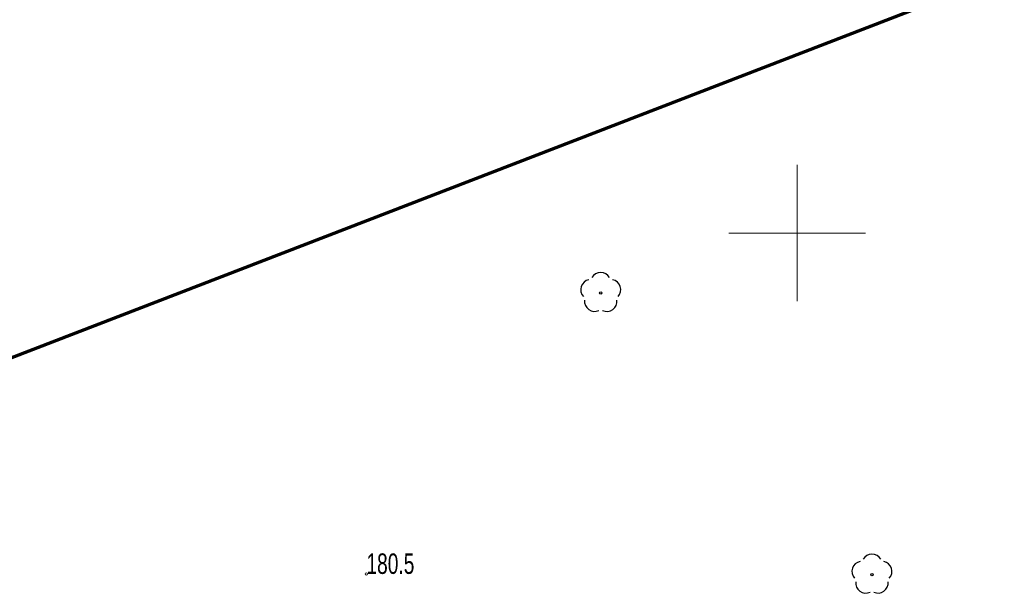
# Model space of a CAD drawing. Header units: metres. Extents: x 7429064 to 7431133, y 5709479 to 5714472.
# Tile 10 of 175: x 7429222 to 7429258, y 5709687 to 5709708. Entities that reach past the tile are written whole.
import ezdxf

# ---------------------------------------------------------------- set-up
doc = ezdxf.new("R2010")
doc.units = ezdxf.units.M
doc.linetypes.add('1', pattern=[0])
doc.layers.add('_1_Mapa', color=7, linetype='Continuous')
for name, color, linetype, lineweight in [('KRZYZE_L_0', 252, '1', 18), ('RTPW_T_0_a', 252, 'Continuous', 15), ('zakres', 252, 'Continuous', 70)]:
    doc.layers.add(name, color=color, linetype=linetype, lineweight=lineweight)
doc.layers.add('OBOP_T_1_a', color=7, linetype='Continuous', lineweight=30, true_color=0x008000)

# ---------------------------------------------------------------- blocks, each defined once
blk = doc.blocks.new('4_OBOP02_01')
at = {"linetype": 'Continuous'}
blk.add_circle((0, 0), 0.045, dxfattribs=at)
for centre, start, end in [((0, 0.375), 30.1401, 149.8599), ((-0.357, 0.116), 102.1445, 221.86), ((0.357, 0.116), 318.14, 77.8555), ((-0.22, -0.303), 174.1482, 293.8542), ((0.22, -0.303), 246.1458, 5.8518)]:
    blk.add_arc(centre, 0.375, start, end, dxfattribs=at)
blk = doc.blocks.new('4_RTPW01')
at = {"linetype": 'Continuous'}
blk.add_circle((0, 0), 0.045, dxfattribs=at)
blk = doc.blocks.new('X-ref_MDCP_Szara')
at = {"layer": 'KRZYZE_L_0', "linetype": '1'}
for p, q in [((7429250, 5709697.5), (7429250, 5709702.5)), ((7429247.5, 5709700), (7429252.5, 5709700))]:
    blk.add_line(p, q, dxfattribs=at)
at = {"layer": 'zakres', "linetype": 'Continuous', "lineweight": 70, "flags": 128}
blk.add_lwpolyline([(7429292.233, 5709722.862), (7429149.55, 5709667.75)], dxfattribs=at)
at = {"layer": 'OBOP_T_1_a'}
for p in [(7429242.807, 5709697.808), (7429252.74, 5709687.48)]:
    blk.add_blockref('4_OBOP02_01', p, dxfattribs=at)
at = {"layer": 'RTPW_T_0_a'}
blk.add_blockref('4_RTPW01', (7429234.225, 5709687.506), dxfattribs=at)
at = {"layer": 'RTPW_T_0_a', "width": 0.7}
blk.add_text('180.5', height=0.75, dxfattribs=at).set_placement((7429234.225, 5709687.506))

msp = doc.modelspace()

# ---------------------------------------------------------------- block references
at = {"layer": '_1_Mapa'}
msp.add_blockref('X-ref_MDCP_Szara', (0, 0), dxfattribs=at)

doc.saveas('drawing.dxf')
